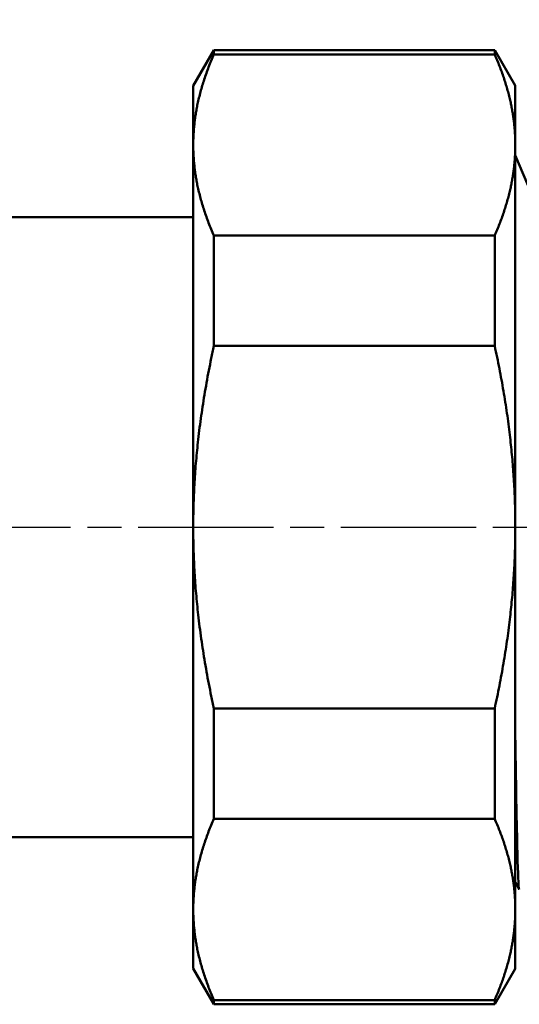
# Model space of a CAD drawing. Header units: millimetres. Extents: x -121 to 520, y -69 to 356.
# Tile 15 of 20: x 54 to 74, y 190 to 231. Entities that reach past the tile are written whole.
import ezdxf

# ---------------------------------------------------------------- set-up
doc = ezdxf.new("R2010")
doc.units = ezdxf.units.MM
doc.linetypes.add('CHAIN', pattern=[0.7087, 0.4724, -0.0591, 0.1181, -0.0591])
for name, color, linetype, lineweight in [('Видимые тонкие (ГОСТ)', 7, 'Continuous', 35), ('Видимый контур (ГОСТ)', 7, 'Continuous', 50), ('Осевая линия (ГОСТ)', 7, 'Continuous', 25), ('Размер (ГОСТ)', 7, 'Continuous', 25)]:
    doc.layers.add(name, color=color, linetype=linetype, lineweight=lineweight)
doc.styles.add('Обычный текст (ГОСТ)', font='GOST Common Italic.ttf')
doc.dimstyles.new('Обычный (ГОСТ)', dxfattribs={"dimtxt": 3.5, "dimasz": 3.5, "dimexe": 1, "dimexo": 0, "dimgap": 0.5, "dimtad": 1, "dimrnd": 1e-08, "dimtxsty": 'Обычный текст (ГОСТ)', "dimblk": 'Filled-1', "dimcen": 0.09, "dimdle": 15, "dimclrd": 256, "dimclre": 256, "dimclrt": 256, "dimazin": 2, "dimtfac": 0.714286, "dimtdec": 3, "dimtmove": 0, "dimatfit": 3, "dimfxl": 1, "dimtolj": 1, "dimlwd": 25, "dimlwe": 25, "dimarcsym": 0})

# ---------------------------------------------------------------- blocks, each defined once
blk = doc.blocks.new('Filled-1')
at = {"color": 0}
for p, q in [((0, 0), (-1, 0.143)), ((-1, 0.143), (-1, -0.143)), ((-1, 0), (0, 0)), ((-1, -0.143), (0, 0))]:
    blk.add_line(p, q, dxfattribs=at)
at = {"color": 0, "flags": 128}
blk.add_lwpolyline([(-1, -0.143), (0, 0), (-1, 0.143), (-1, -0.143)], dxfattribs=at)
at = {"color": 0}
blk.add_solid([(-1, -0.143), (0, 0), (-1, 0.143), (-1, -0.143)], dxfattribs=at)
blk = doc.blocks.new('*D13')
at = {"layer": 'Defpoints', "color": 0, "linetype": 'Continuous', "transparency": 16777216}
for p in [(95.081, 254.274), (95.081, 238.125), (37.581, 221.794)]:
    blk.add_point(p, dxfattribs=at)
at = {"layer": 'Размер (ГОСТ)', "linetype": 'Continuous', "lineweight": 25, "transparency": 16777216}
for p, q in [((37.581, 221.794), (37.581, 255.274)), ((95.081, 238.125), (95.081, 255.274)), ((41.081, 254.274), (91.581, 254.274))]:
    blk.add_line(p, q, dxfattribs=at)
at = {"layer": 'Размер (ГОСТ)', "linetype": 'Continuous', "lineweight": 25, "transparency": 16777216, "xscale": 3.5, "yscale": 3.5, "zscale": 3.5, "rotation": 180}
blk.add_blockref('Filled-1', (37.581, 254.274), dxfattribs=at)
at = {"layer": 'Размер (ГОСТ)', "linetype": 'Continuous', "lineweight": 25, "transparency": 16777216, "xscale": 3.5, "yscale": 3.5, "zscale": 3.5}
blk.add_blockref('Filled-1', (95.081, 254.274), dxfattribs=at)
at = {"layer": 'Размер (ГОСТ)', "linetype": 'Continuous', "lineweight": 25, "transparency": 16777216, "insert": (61.93, 258.974), "char_height": 3.5, "attachment_point": 1, "style": 'Обычный текст (ГОСТ)'}
blk.add_mtext('\\A1;57,5', dxfattribs=at)

msp = doc.modelspace()

# ---------------------------------------------------------------- linework, layer by layer
at = {"layer": 'Видимые тонкие (ГОСТ)'}
msp.add_open_spline([(74.281, 195.281), (74.288, 195.251), (74.295, 195.23), (74.302, 195.216)], degree=3, dxfattribs=at)
at = {"layer": 'Видимый контур (ГОСТ)'}
for p, q in [((60.781, 228.625), (61.647, 230.125)), ((61.647, 229.946), (61.647, 230.125)), ((61.647, 230.125), (73.421, 230.125)), ((61.647, 229.946), (73.421, 229.946)), ((73.421, 230.125), (73.421, 229.946)), ((74.281, 228.634), (73.421, 230.125)), ((60.781, 228.625), (60.781, 226.146)), ((74.281, 226.435), (74.281, 228.634)), ((74.281, 225.858), (74.281, 226.435)), ((60.781, 226.146), (60.781, 210.125)), ((74.281, 210.702), (74.281, 225.858)), ((75.581, 222.625), (74.281, 225.72)), ((53.081, 223.125), (60.781, 223.125)), ((61.647, 217.724), (61.647, 222.347)), ((61.647, 222.347), (73.421, 222.347)), ((73.421, 222.347), (73.421, 217.724)), ((61.647, 217.724), (73.421, 217.724)), ((74.281, 209.548), (74.281, 210.702)), ((60.781, 210.125), (60.781, 194.103)), ((74.281, 194.392), (74.281, 209.548)), ((61.647, 197.903), (61.647, 202.525)), ((61.647, 202.525), (73.421, 202.525)), ((73.421, 202.525), (73.421, 197.903)), ((61.647, 197.903), (73.421, 197.903)), ((53.081, 197.125), (60.781, 197.125)), ((74.447, 194.939), (74.302, 195.216)), ((60.781, 194.103), (60.781, 191.625)), ((74.281, 193.815), (74.281, 194.392)), ((74.281, 191.616), (74.281, 193.815)), ((60.781, 191.625), (61.647, 190.125)), ((74.281, 191.616), (73.421, 190.125)), ((61.647, 190.125), (61.647, 190.304)), ((61.647, 190.304), (73.421, 190.304)), ((73.421, 190.304), (73.421, 190.125)), ((61.647, 190.125), (73.421, 190.125))]:
    msp.add_line(p, q, dxfattribs=at)
for points, weights in [([(61.647, 229.946), (60.781, 227.972), (60.781, 226.146)], [1.02823620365, 1.0343700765, 1]), ([(74.281, 226.435), (74.221, 228.122), (73.421, 229.946)], [1, 1.03020021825, 1.02601976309]), ([(60.781, 226.146), (60.781, 224.32), (61.647, 222.347)], [1, 1.0343700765, 1.02823620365]), ([(73.421, 222.347), (74.221, 224.17), (74.281, 225.858)], [1.02601976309, 1.03020021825, 1]), ([(61.647, 217.724), (60.781, 213.776), (60.781, 210.125)], [1.02823620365, 1.0343700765, 1]), ([(74.281, 210.702), (74.221, 214.077), (73.421, 217.724)], [1, 1.03020021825, 1.02601976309]), ([(60.781, 210.125), (60.781, 206.473), (61.647, 202.525)], [1, 1.0343700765, 1.02823620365]), ([(73.421, 202.525), (74.221, 206.172), (74.281, 209.548)], [1.02601976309, 1.03020021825, 1]), ([(61.647, 197.903), (60.781, 195.929), (60.781, 194.103)], [1.02823620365, 1.0343700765, 1]), ([(74.281, 194.392), (74.221, 196.079), (73.421, 197.903)], [1, 1.03020021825, 1.02601976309]), ([(60.781, 194.103), (60.781, 192.277), (61.647, 190.304)], [1, 1.0343700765, 1.02823620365]), ([(73.421, 190.304), (74.221, 192.127), (74.281, 193.815)], [1.02601976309, 1.03020021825, 1])]:
    msp.add_rational_spline(points, weights, degree=2, dxfattribs=at)
msp.add_open_spline([(74.454, 194.941), (74.442, 194.911), (74.429, 195.017), (74.394, 195.661), (74.372, 196.429), (74.327, 198.62), (74.305, 200.029), (74.281, 201.667)], degree=3, knots=[-5.361916, -5.361916, -5.361916, -5.361916, -5.006597, -5.006597, -4.415893, -4.415893, -3.819305, -3.819305, -3.819305, -3.819305], dxfattribs=at)
msp.add_open_spline([(74.302, 195.216), (74.299, 195.222), (74.294, 195.232), (74.281, 195.247)], degree=3, dxfattribs=at)
at = {"layer": 'Осевая линия (ГОСТ)', "linetype": 'CHAIN', "ltscale": 11.993792}
msp.add_line((32.975, 210.125), (111.958, 210.125), dxfattribs=at)

# ---------------------------------------------------------------- dimensions: what is measured, and where the dimension line sits
at = {"layer": 'Размер (ГОСТ)', "linetype": 'Continuous', "lineweight": 25}
dim = msp.add_linear_dim(base=(95.081, 254.274), p1=(37.581, 221.794), p2=(95.081, 238.125), dimstyle='Обычный (ГОСТ)', override={"dimgap": 0.5, "dimdec": 2, "dimtol": 0, "dimlim": 0, "dimtp": 0, "dimtm": 0, "dimtdec": 3, "dimtofl": 0, "dimatfit": 1}, dxfattribs=at)
dim.commit()
dim.dimension.update_dxf_attribs({"geometry": '*D13', "text_midpoint": (66.331, 254.274), "dimtype": 160})

doc.saveas('drawing.dxf')
